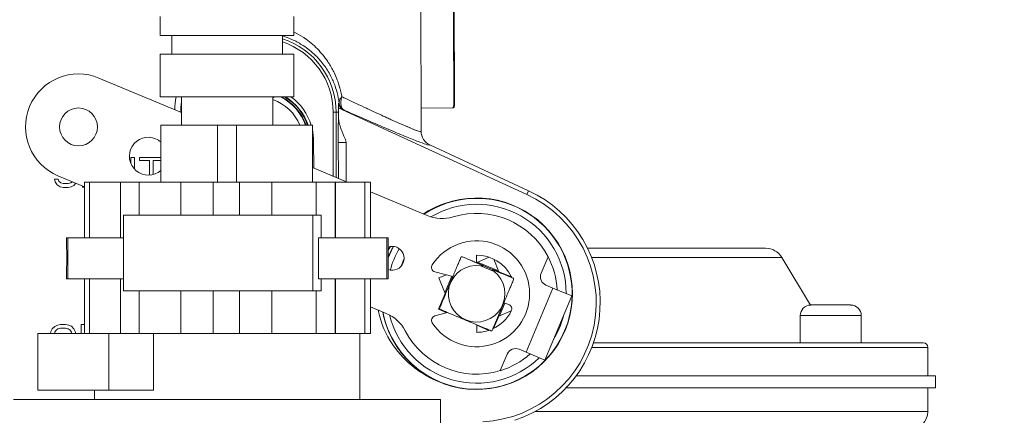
# Model space of a CAD drawing. Extents: x 1 to 669, y 0 to 417.
# Tile 210 of 256: x 322.71 to 328.88, y 277.09 to 279.57. Entities that reach past the tile are written whole.
import ezdxf

# ---------------------------------------------------------------- set-up
doc = ezdxf.new("R2010")
doc.units = 0
doc.header["$LTSCALE"] = 12
doc.header["$MEASUREMENT"] = 0
doc.layers.get('0').update_dxf_attribs({"linetype": 'CONTINUOUS'})
doc.layers.add('D', color=2, linetype='CONTINUOUS')
doc.layers.add('X', color=1, linetype='CONTINUOUS')
doc.styles.get("Standard").update_dxf_attribs({"font": 'SIMPLEX.SHX', "width": 0.875})
doc.dimstyles.new('STANDARD$0', dxfattribs={"dimscale": 32, "dimtxt": 0.09375, "dimasz": 0.0625, "dimexe": 0.03125, "dimexo": 0.03125, "dimgap": 0.03125, "dimtad": 1, "dimtih": 1, "dimtoh": 1, "dimdec": 4, "dimzin": 12, "dimdsep": 46, "dimlunit": 5, "dimtxsty": 'Standard', "dimcen": -0.03125, "dimclrd": 256, "dimclre": 256, "dimclrt": 256, "dimadec": 0, "dimazin": 0, "dimtfac": 0.875, "dimtdec": 4, "dimtofl": 0, "dimtmove": 0, "dimatfit": 3, "dimfxl": 1, "dimtolj": 1, "dimtzin": 12, "dimlwd": 13, "dimlwe": 13, "dimarcsym": 0})

# ---------------------------------------------------------------- blocks, each defined once
blk = doc.blocks.new('*D62')
at = {"layer": 'D', "lineweight": 13, "transparency": 16777216}
for p, q in [((327.3209, 286.096), (429.405, 286.096)), ((428.405, 284.096), (428.405, 230.3389)), ((428.405, 166.5883), (428.405, 222.2139)), ((374.3314, 164.5883), (429.405, 164.5883))]:
    blk.add_line(p, q, dxfattribs=at)
at = {"layer": 'D', "transparency": 16777216}
for points in [[(428.0717, 284.096), (428.7384, 284.096), (428.405, 286.096)], [(428.0717, 166.5883), (428.7384, 166.5883), (428.405, 164.5883)]]:
    blk.add_solid(points, dxfattribs=at)
at = {"layer": 'D', "transparency": 16777216, "insert": (428.405, 226.2764), "char_height": 3, "attachment_point": 5}
blk.add_mtext('\\A1;121{\\H0.875x;\\S1/2;}{}{\\C2;%%p1}', dxfattribs=at)
blk = doc.blocks.new('GASTRAIN RIGHT')
at = {"layer": 'X', "lineweight": 0}
for p, q in [((304.0153, 295.8799), (304.0133, 296.8107)), ((304.0198, 295.8799), (304.0178, 296.8107)), ((304.0198, 295.8794), (304.0178, 296.8107)), ((303.8091, 296.7884), (303.8113, 295.7145)), ((302.1772, 296.3167), (302.1772, 296.4354)), ((303.0144, 296.3167), (303.0144, 296.4354)), ((304.0153, 295.9143), (304.0149, 296.3954)), ((304.0149, 296.3954), (304.018, 296.3954)), ((304.018, 296.3954), (304.0196, 295.9143)), ((302.1772, 296.3167), (303.0144, 296.3167)), ((302.2498, 296.1981), (302.2498, 296.3167)), ((302.9417, 296.1981), (302.9417, 296.3167)), ((302.1772, 296.1981), (303.0144, 296.1981)), ((302.1772, 295.9311), (302.1772, 296.1981)), ((303.0144, 295.9311), (303.0144, 296.1981)), ((302.3091, 295.8326), (301.7929, 296.0491)), ((302.1772, 295.9311), (303.0144, 295.9311)), ((302.3091, 295.7532), (302.3091, 295.9311)), ((302.8824, 295.7532), (302.8824, 295.9311)), ((303.2971, 295.8933), (303.2943, 295.8915)), ((304.0196, 295.9143), (304.0153, 295.9143)), ((303.2612, 295.4333), (303.2603, 295.8343)), ((303.2603, 295.8343), (303.279, 295.8343)), ((303.279, 295.8343), (303.2931, 295.8344)), ((303.2798, 295.4254), (303.279, 295.8343)), ((303.2923, 295.8628), (304.4739, 295.319)), ((303.2931, 295.8344), (303.2932, 295.809)), ((303.3283, 295.8485), (303.3259, 295.8473)), ((303.811, 295.861), (304.0095, 295.8615)), ((304.0095, 295.8615), (304.0142, 295.8615)), ((302.5364, 295.7532), (302.1805, 295.7532)), ((302.1805, 295.3972), (302.1805, 295.7532)), ((302.6551, 295.7532), (302.5364, 295.7532)), ((302.5364, 295.3972), (302.5364, 295.7532)), ((303.1297, 295.7532), (302.6551, 295.7532)), ((302.6551, 295.3972), (302.6551, 295.7532)), ((303.1297, 295.3972), (303.1297, 295.7532)), ((303.7145, 295.7482), (303.7145, 295.7482)), ((303.1297, 295.6528), (303.1378, 295.6528)), ((303.1378, 295.6528), (303.1381, 295.4849)), ((303.1378, 295.6528), (303.1378, 295.6528)), ((303.2926, 295.4201), (303.2921, 295.6453)), ((303.3412, 295.6459), (303.3417, 295.3995)), ((303.8655, 295.6299), (304.4849, 295.3427)), ((301.993, 295.5125), (301.9929, 295.5514)), ((301.9929, 295.5514), (302.0163, 295.5514)), ((302.0163, 295.5514), (302.0164, 295.4771)), ((302.0474, 295.5515), (302.1805, 295.5518)), ((302.0475, 295.5316), (302.0474, 295.5515)), ((302.1097, 295.5317), (302.0475, 295.5316)), ((302.1099, 295.4408), (302.1097, 295.5317)), ((302.1805, 295.5319), (302.1331, 295.5318)), ((302.1331, 295.5318), (302.1333, 295.4447)), ((303.3472, 295.3972), (303.1297, 295.4884)), ((301.5144, 295.4152), (301.5183, 295.3993)), ((301.5144, 295.4152), (301.5378, 295.4152)), ((301.5183, 295.3993), (301.53, 295.3794)), ((301.5359, 295.4364), (301.7013, 295.367)), ((301.5417, 295.4033), (301.5378, 295.4152)), ((301.5534, 295.3914), (301.5417, 295.4033)), ((301.569, 295.3875), (301.5534, 295.3914)), ((301.569, 295.3875), (301.6001, 295.3875)), ((301.6157, 295.3916), (301.6001, 295.3875)), ((301.626, 295.3986), (301.6157, 295.3916)), ((301.6352, 295.3757), (301.6484, 295.3892)), ((301.7013, 295.3972), (301.7342, 295.3972)), ((301.7013, 295.0479), (301.7013, 295.3972)), ((301.7342, 295.0479), (301.7342, 295.3972)), ((301.9268, 295.3972), (301.7342, 295.3972)), ((301.9268, 295.3972), (302.0447, 295.3972)), ((301.9268, 295.0479), (301.9268, 295.3972)), ((302.0447, 295.1896), (302.0447, 295.3972)), ((302.3067, 295.3972), (302.0447, 295.3972)), ((302.5077, 295.3972), (302.3067, 295.3972)), ((302.3067, 295.1896), (302.3067, 295.3972)), ((302.5077, 295.3972), (302.6727, 295.3972)), ((302.5077, 295.1896), (302.5077, 295.3972)), ((302.8763, 295.3972), (302.6727, 295.3972)), ((302.6727, 295.1896), (302.6727, 295.3972)), ((303.1534, 295.3972), (302.8763, 295.3972)), ((302.8763, 295.1896), (302.8763, 295.3972)), ((303.1534, 295.3972), (303.2729, 295.3972)), ((303.1534, 295.1896), (303.1534, 295.3972)), ((303.2729, 295.0479), (303.2729, 295.3972)), ((303.2746, 295.3972), (303.2729, 295.3972)), ((303.2746, 295.0479), (303.2746, 295.3972)), ((303.4592, 295.3972), (303.2746, 295.3972)), ((303.4592, 295.0479), (303.4592, 295.3972)), ((303.4592, 295.3972), (303.4943, 295.3972)), ((303.4943, 295.0479), (303.4943, 295.3972)), ((301.53, 295.3794), (301.5495, 295.3676)), ((301.5495, 295.3676), (301.569, 295.3636)), ((301.6001, 295.3637), (301.569, 295.3636)), ((301.6001, 295.3637), (301.6196, 295.3677)), ((301.6196, 295.3677), (301.6352, 295.3757)), ((301.6897, 295.3639), (301.6897, 295.3719)), ((301.7013, 295.3639), (301.6897, 295.3639)), ((303.85, 295.1863), (303.4943, 295.3355)), ((304.4739, 295.319), (304.4849, 295.3427)), ((304.4739, 295.319), (304.4739, 295.319)), ((301.9463, 295.1896), (303.1329, 295.1896)), ((301.9463, 295.1896), (301.9463, 294.7149)), ((303.1847, 295.1896), (303.1329, 295.1896)), ((303.1329, 295.1896), (303.1329, 294.7149)), ((303.1847, 295.1896), (303.1847, 295.0479)), ((301.5971, 295.0479), (301.5898, 295.0479)), ((301.5898, 295.0479), (301.5898, 294.9863)), ((301.5971, 295.0479), (301.5971, 294.7906)), ((301.5971, 295.0479), (301.9463, 295.0479)), ((303.1673, 295.0479), (303.5954, 295.0479)), ((303.1673, 294.7906), (303.1673, 295.0479)), ((303.6045, 295.0479), (303.5954, 295.0479)), ((303.5954, 295.0479), (303.5954, 294.7906)), ((303.6045, 295.0479), (303.6045, 294.7906)), ((304.575, 294.9819), (304.5745, 294.9819)), ((305.9695, 294.9819), (304.854, 294.9819)), ((304.1587, 294.8907), (304.1586, 294.9384)), ((304.1587, 294.8937), (304.16, 294.8931)), ((304.1587, 294.8909), (304.3778, 294.799)), ((304.2382, 294.9251), (304.16, 294.8931)), ((304.1643, 294.8949), (304.2971, 294.8392)), ((304.2989, 294.8349), (304.2669, 294.9131)), ((304.5632, 294.8254), (304.6065, 294.9286)), ((304.6066, 294.9288), (304.6065, 294.9286)), ((306.0712, 294.9243), (304.8795, 294.9243)), ((306.0712, 294.9243), (306.2503, 294.6259)), ((301.5898, 294.8589), (301.5898, 294.7906)), ((304.0103, 294.8044), (303.8971, 294.8344)), ((304.268, 294.8366), (304.1829, 294.8723)), ((304.1849, 294.8797), (304.2718, 294.8432)), ((304.2989, 294.8349), (304.3767, 294.8022)), ((301.5971, 294.7906), (301.5898, 294.7906)), ((301.5971, 294.7906), (301.9463, 294.7906)), ((301.7013, 294.448), (301.7013, 294.7906)), ((301.7342, 294.448), (301.7342, 294.7906)), ((301.9268, 294.448), (301.9268, 294.7906)), ((303.1673, 294.7906), (303.5954, 294.7906)), ((303.1847, 294.7906), (303.1847, 294.7149)), ((303.2729, 294.448), (303.2729, 294.7906)), ((303.2746, 294.448), (303.2746, 294.7906)), ((303.4592, 294.448), (303.4592, 294.7906)), ((303.4943, 294.448), (303.4943, 294.7906)), ((303.6045, 294.7906), (303.5954, 294.7906)), ((303.9695, 294.8152), (303.9221, 294.7958)), ((303.9221, 294.7958), (303.9624, 294.6972)), ((303.9245, 294.6004), (304.0101, 294.8044)), ((303.9606, 294.7016), (304.0044, 294.8059)), ((303.1329, 294.7149), (301.9463, 294.7149)), ((302.0447, 294.448), (302.0447, 294.7149)), ((302.3067, 294.448), (302.3067, 294.7149)), ((302.5077, 294.448), (302.5077, 294.7149)), ((302.6727, 294.448), (302.6727, 294.7149)), ((302.8763, 294.448), (302.8763, 294.7149)), ((303.1329, 294.7149), (303.1847, 294.7149)), ((303.1534, 294.448), (303.1534, 294.7149)), ((304.6375, 294.7325), (304.4686, 294.3298)), ((304.6375, 294.7325), (304.5937, 294.7508)), ((304.6375, 294.7325), (304.7556, 294.6829)), ((303.9212, 294.5991), (303.9624, 294.6972)), ((304.3603, 294.6286), (304.3295, 294.6398)), ((304.7556, 294.6829), (304.5867, 294.2803)), ((303.4943, 294.6149), (303.593, 294.5736)), ((303.8977, 294.5572), (303.977, 294.5786)), ((303.9245, 294.6004), (303.9212, 294.5991)), ((303.9727, 294.5775), (303.9212, 294.5991)), ((303.9767, 294.5786), (303.9245, 294.6004)), ((304.3297, 294.6397), (304.2614, 294.477)), ((304.2976, 294.5566), (304.3759, 294.5886)), ((304.3352, 294.6377), (304.302, 294.5584)), ((306.2528, 294.626), (306.5025, 294.626)), ((304.2976, 294.5566), (304.2649, 294.4787)), ((306.5689, 294.5595), (306.1864, 294.5595)), ((306.1864, 294.3886), (306.1864, 294.5595)), ((306.5689, 294.3886), (306.5689, 294.5595)), ((301.4919, 294.4602), (301.4895, 294.448)), ((301.4999, 294.4761), (301.4919, 294.4602)), ((301.5159, 294.4921), (301.4999, 294.4761)), ((301.5139, 294.448), (301.516, 294.4563)), ((301.532, 294.5), (301.5159, 294.4921)), ((301.516, 294.4563), (301.524, 294.4682)), ((301.524, 294.4682), (301.536, 294.4762)), ((301.552, 294.5041), (301.532, 294.5)), ((301.536, 294.4762), (301.552, 294.4802)), ((301.552, 294.5041), (301.5841, 294.5041)), ((301.552, 294.4802), (301.5841, 294.4803)), ((301.6041, 294.5002), (301.5841, 294.5041)), ((301.5841, 294.4803), (301.6002, 294.4763)), ((301.6002, 294.4763), (301.6122, 294.4684)), ((301.6202, 294.4923), (301.6041, 294.5002)), ((301.6122, 294.4684), (301.6203, 294.4565)), ((301.6363, 294.4764), (301.6202, 294.4923)), ((301.6203, 294.4565), (301.6224, 294.448)), ((301.6443, 294.4605), (301.6363, 294.4764)), ((301.6469, 294.448), (301.6443, 294.4605)), ((301.6803, 294.5043), (301.7013, 294.5044)), ((301.6804, 294.448), (301.6803, 294.5043)), ((304.1596, 294.4543), (304.1595, 294.5021)), ((304.2398, 294.4682), (304.1595, 294.5019)), ((304.2362, 294.4669), (304.1595, 294.4991)), ((301.4092, 294.448), (301.4092, 294.092)), ((301.8544, 294.448), (301.4092, 294.448)), ((301.8544, 294.448), (301.8544, 294.092)), ((301.8544, 294.448), (302.1355, 294.448)), ((302.1355, 294.448), (302.1355, 294.092)), ((302.1355, 294.448), (302.4667, 294.448)), ((302.5077, 294.448), (302.4667, 294.448)), ((302.5077, 294.448), (302.6727, 294.448)), ((302.7143, 294.448), (302.6727, 294.448)), ((302.7143, 294.448), (303.0884, 294.448)), ((303.1534, 294.448), (303.0884, 294.448)), ((303.1534, 294.448), (303.2729, 294.448)), ((303.2733, 294.448), (303.2729, 294.448)), ((303.2733, 294.448), (303.4121, 294.448)), ((303.4592, 294.448), (303.4121, 294.448)), ((303.4263, 294.0327), (303.4263, 294.448)), ((303.4592, 294.448), (303.4943, 294.448)), ((303.7172, 294.4529), (303.7172, 294.4539)), ((303.7593, 294.3886), (303.7599, 294.3886)), ((303.7836, 294.3602), (303.7829, 294.3602)), ((304.4248, 294.3482), (304.4686, 294.3298)), ((306.9859, 294.3602), (304.881, 294.3602)), ((304.8914, 294.3886), (306.9574, 294.3886)), ((306.9859, 294.3602), (306.9859, 294.181)), ((304.307, 294.2145), (304.3502, 294.3177)), ((304.5867, 294.2803), (304.4686, 294.3298)), ((304.307, 294.2145), (304.3069, 294.2143)), ((307.0341, 294.181), (304.7825, 294.181)), ((307.0341, 294.181), (307.0341, 294.107)), ((301.8544, 294.092), (301.4092, 294.092)), ((301.7652, 294.0327), (301.7652, 294.092)), ((301.8544, 294.092), (302.1355, 294.092)), ((307.0341, 294.107), (304.7204, 294.107)), ((306.9859, 294.107), (306.9859, 293.9587)), ((301.2578, 294.0327), (303.9337, 294.0327)), ((303.9337, 294.0327), (303.9337, 292.7309)), ((304.5263, 293.9587), (306.9859, 293.9587))]:
    blk.add_line(p, q, dxfattribs=at)
blk.add_circle((301.6644, 295.7428), 0.1187, dxfattribs=at)
for centre, radius, start, end in [((302.7927, 295.8333), 0.4863, 0.11986, 72.15832), ((302.7927, 295.8333), 0.4676, 0.11986, 71.42012), ((301.6644, 295.7428), 0.3322, 67.24456, 247.24456), ((302.7927, 295.8333), 0.5254, 169.27037, 178.17831), ((302.7927, 295.8333), 0.488, 172.29796, 179.86595), ((302.7927, 295.8333), 0.4863, 173.95899, 179.94953), ((302.7922, 296.0575), 0.159, 304.5735, 307.31642), ((302.7931, 295.6521), 0.2765, 21.43857, 71.14928), ((302.7931, 295.6521), 0.3113, 18.94971, 63.70688), ((302.7931, 295.6521), 0.3233, 18.22111, 59.68494), ((302.7931, 295.6521), 0.3259, 18.07026, 58.90981), ((302.7931, 295.6521), 0.3447, 17.04959, 54.04387), ((302.7927, 295.8333), 0.5004, 0.11986, 3.3757), ((302.7931, 295.6521), 0.3447, 0.11986, 12.4579), ((302.1021, 295.5592), 0.1187, 67.24456, 311.36165), ((302.1021, 295.5592), 0.1187, 48.63835, 67.24456), ((304.1611, 294.6403), 0.7474, 272.90006, 65.25179), ((304.1592, 294.6403), 0.7742, 288.0662, 65.12087), ((304.1591, 294.6964), 0.5986, 358.33441, 123.53178), ((304.1591, 294.6964), 0.5612, 0.13797, 120.80381), ((304.1591, 294.6964), 0.6005, 250.70499, 109.44714), ((304.1591, 294.6964), 0.504, 27.43027, 107.04794), ((303.9418, 295.4051), 0.2373, 247.24456, 287.04794), ((304.1591, 294.6964), 0.3322, 213.27275, 146.96698), ((303.6295, 294.9185), 0.075, 67.24456, 109.52057), ((304.1591, 294.6964), 0.5986, 150.30746, 157.90995), ((303.6295, 294.9185), 0.075, 250.47943, 67.24456), ((304.1591, 294.6964), 0.5612, 149.78691, 164.70222), ((305.9695, 294.8633), 0.1187, 30.96376, 90), ((304.1591, 294.6964), 0.504, 154.44834, 160.04079), ((304.1591, 294.6964), 0.2421, 26.50766, 90.11986), ((304.1591, 294.6964), 0.5045, 2.88619, 27.44646), ((303.9045, 294.8619), 0.0285, 146.96698, 255.11986), ((304.1591, 294.6964), 0.1775, 82.30724, 52.18188), ((304.6157, 294.8034), 0.057, 157.24456, 247.24456), ((304.3502, 294.7917), 0.0285, 14.34633, 26.50766), ((304.1591, 294.6964), 0.5986, 190.95735, 358.33441), ((304.1591, 294.6964), 0.2421, 294.9368, 333.73206), ((304.3506, 294.6018), 0.0285, 333.73206, 70.11986), ((306.2528, 294.5595), 0.0664, 90, 180), ((306.5025, 294.5595), 0.0664, 0, 90), ((303.5012, 294.3547), 0.2373, 27.44119, 67.24456), ((304.1591, 294.6964), 0.5612, 193.68532, 314.35116), ((303.9052, 294.5297), 0.0285, 105.11986, 213.27275), ((304.1591, 294.6964), 0.5612, 328.91796, 345.57117), ((304.1591, 294.6964), 0.504, 207.44119, 287.05886), ((304.1591, 294.6964), 0.2421, 270.11986, 289.55233), ((304.4028, 294.2957), 0.057, 67.24456, 157.24456), ((306.9574, 294.3602), 0.0285, 0, 90), ((304.1591, 294.6964), 0.5045, 287.04267, 311.60294), ((306.8672, 293.9587), 0.1187, 270, 360)]:
    blk.add_arc(centre, radius, start, end, dxfattribs=at)
for centre, major_axis, ratio, start_param, end_param in [((302.793, 295.6521), (-0.3139, -0.0007), 1, -2.815852, -2.048624), ((303.3499, 295.8979), (0.0329, -0.0454), 0.99955, -2.081906, -1.070676), ((303.937, 294.1104), (-0.0085, -0.0248), 0.198718, -3.119037, -3.068305)]:
    blk.add_ellipse(centre, major_axis=major_axis, ratio=ratio, start_param=start_param, end_param=end_param, dxfattribs=at)
at = {"layer": 'X', "lineweight": 0, "extrusion": (0, 0, -1)}
for centre, major_axis, start_param, end_param in [((304.0149, 295.9801), (0.0002, -0.1187), -0.982794, -0.564725), ((304.0197, 295.9801), (-0.0002, 0.1187), -2.576867, -2.158799)]:
    blk.add_ellipse(centre, major_axis=major_axis, ratio=0.002092, start_param=start_param, end_param=end_param, dxfattribs=at)
at = {"layer": 'X', "lineweight": 0, "extrusion": (-2.22858e-16, 1.36679e-21, -1)}
blk.add_ellipse((303.9048, 295.7148), major_axis=(-0.0081, -0.0931), ratio=0.999566, start_param=0.347689, end_param=1.481178, dxfattribs=at)
at = {"layer": 'X', "lineweight": 0}
for points, knots in [([(302.9417, 296.3135), (302.952, 296.3103), (302.9622, 296.3069), (302.9722, 296.3032), (302.9849, 296.2985), (302.9974, 296.2933), (303.0096, 296.2876), (303.0311, 296.2776), (303.0517, 296.2662), (303.0713, 296.2535), (303.0996, 296.2351), (303.1259, 296.2141), (303.15, 296.1905), (303.1688, 296.1721), (303.1864, 296.1521), (303.2024, 296.1305), (303.2041, 296.1281), (303.2059, 296.1257), (303.2076, 296.1232), (303.2229, 296.1019), (303.2366, 296.0791), (303.2485, 296.0551), (303.2591, 296.0339), (303.2682, 296.0117), (303.2758, 295.9888), (303.2825, 295.9683), (303.2879, 295.9473), (303.292, 295.9259), (303.294, 295.9151), (303.2957, 295.9043), (303.2971, 295.8933)], [0.4290363, 0.4290363, 0.4290363, 0.4290363, 0.4604015, 0.4604015, 0.4604015, 0.5003135, 0.5003135, 0.5003135, 0.5706864, 0.5706864, 0.5706864, 0.6725155, 0.6725155, 0.6725155, 0.7522289, 0.7522289, 0.7522289, 0.7610647, 0.7610647, 0.7610647, 0.838698, 0.838698, 0.838698, 0.9075638, 0.9075638, 0.9075638, 0.9689467, 0.9689467, 0.9689467, 1, 1, 1, 1]), ([(303.0144, 296.338), (303.034, 296.3284), (303.0535, 296.3174), (303.0724, 296.305), (303.0748, 296.3034), (303.0772, 296.3018), (303.0796, 296.3001), (303.1087, 296.2804), (303.1365, 296.2572), (303.1618, 296.2315), (303.1623, 296.231), (303.1627, 296.2306), (303.1632, 296.2301), (303.1857, 296.207), (303.2063, 296.1818), (303.2244, 296.1553), (303.2278, 296.1502), (303.2311, 296.1452), (303.2344, 296.14), (303.2468, 296.1205), (303.2579, 296.1002), (303.2677, 296.0796), (303.2742, 296.0658), (303.2802, 296.0518), (303.2856, 296.0377), (303.2896, 296.0271), (303.2933, 296.0165), (303.2967, 296.0059), (303.3039, 295.9828), (303.3096, 295.9596), (303.3138, 295.9361), (303.3141, 295.9347), (303.3143, 295.9334), (303.3146, 295.932)], [0.5403001, 0.5403001, 0.5403001, 0.5403001, 0.6, 0.6, 0.6, 0.6076367, 0.6076367, 0.6076367, 0.7, 0.7, 0.7, 0.7017371, 0.7017371, 0.7017371, 0.7843699, 0.7843699, 0.7843699, 0.8, 0.8, 0.8, 0.8597732, 0.8597732, 0.8597732, 0.9, 0.9, 0.9, 0.9303671, 0.9303671, 0.9303671, 0.9961678, 0.9961678, 0.9961678, 1, 1, 1, 1]), ([(303.2943, 295.8915), (303.294, 295.8913), (303.2936, 295.8889), (303.2937, 295.8788), (303.2939, 295.8683), (303.2939, 295.862)], [0.0000045, 0.0000045, 0.0000045, 0.0000045, 0.3333333, 0.6666667, 1, 1, 1, 1]), ([(303.2971, 295.8933), (303.2967, 295.8976), (303.2972, 295.9019), (303.2985, 295.9064), (303.2991, 295.9082), (303.2997, 295.91), (303.3005, 295.9118)], [0, 0, 0, 0, 0.33333, 0.33333, 0.33333, 0.4661219, 0.4661219, 0.4661219, 0.4661219]), ([(303.2971, 295.8933), (303.2974, 295.8901), (303.298, 295.887), (303.2996, 295.8812), (303.3005, 295.8786), (303.3016, 295.8761)], [0, 0, 0, 0, 0.1566, 0.1566, 0.2954089, 0.2954089, 0.2954089, 0.2954089]), ([(303.3005, 295.9118), (303.3017, 295.9145), (303.3031, 295.9172), (303.3075, 295.9242), (303.3108, 295.9283), (303.3146, 295.932)], [0.4661219, 0.4661219, 0.4661219, 0.4661219, 0.6666637, 0.6666637, 1, 1, 1, 1]), ([(303.3016, 295.8761), (303.3017, 295.8759), (303.3018, 295.8757), (303.3021, 295.875), (303.3023, 295.8745), (303.3034, 295.8724), (303.3042, 295.8708), (303.3064, 295.8672), (303.3078, 295.8653), (303.3103, 295.8623), (303.3113, 295.8611), (303.3128, 295.8596), (303.3133, 295.8591), (303.3154, 295.857), (303.317, 295.8556), (303.3204, 295.8531), (303.3221, 295.852), (303.3253, 295.85), (303.3268, 295.8492), (303.3283, 295.8485)], [0.2954089, 0.2954089, 0.2954089, 0.2954089, 0.3059997, 0.3059997, 0.3333333, 0.3333333, 0.4251962, 0.4251962, 0.5494528, 0.5494528, 0.62854, 0.62854, 0.6666667, 0.6666667, 0.7851004, 0.7851004, 0.8997745, 0.8997745, 1, 1, 1, 1]), ([(303.3283, 295.8485), (303.3236, 295.8509), (303.3195, 295.8549), (303.313, 295.8655), (303.3107, 295.8721), (303.308, 295.887), (303.3078, 295.8953), (303.3095, 295.9132), (303.3115, 295.9228), (303.3146, 295.932)], [0, 0, 0, 0, 0.25, 0.25, 0.5, 0.5, 0.75, 0.75, 1, 1, 1, 1]), ([(303.8113, 295.7145), (303.8113, 295.7091), (303.7715, 295.7237), (303.6971, 295.7556), (303.6902, 295.7586), (303.6831, 295.7617), (303.6757, 295.7649), (303.6654, 295.7694), (303.6547, 295.7741), (303.6435, 295.7792), (303.6371, 295.7821), (303.6305, 295.7851), (303.6239, 295.7881), (303.6153, 295.7921), (303.6064, 295.7961), (303.5973, 295.8004), (303.5671, 295.8142), (303.5338, 295.8295), (303.4981, 295.8461), (303.4929, 295.8484), (303.4877, 295.8509), (303.4824, 295.8533), (303.4777, 295.8555), (303.4729, 295.8577), (303.4681, 295.8599), (303.4274, 295.8788), (303.384, 295.899), (303.3392, 295.9203), (303.331, 295.9242), (303.3228, 295.9281), (303.3146, 295.932)], [0.0000016, 0.0000016, 0.0000016, 0.0000016, 0.4563737, 0.4563737, 0.4563737, 0.4985691, 0.4985691, 0.4985691, 0.5568281, 0.5568281, 0.5568281, 0.5905036, 0.5905036, 0.5905036, 0.6336628, 0.6336628, 0.6336628, 0.7759511, 0.7759511, 0.7759511, 0.7966033, 0.7966033, 0.7966033, 0.8150518, 0.8150518, 0.8150518, 0.9715417, 0.9715417, 0.9715417, 1, 1, 1, 1]), ([(304.0153, 295.8799), (304.0153, 295.8763), (304.0151, 295.8731), (304.014, 295.8644), (304.0122, 295.8615), (304.0095, 295.8615)], [0.2919553, 0.2919553, 0.2919553, 0.2919553, 0.3414511, 0.3414511, 0.455577, 0.455577, 0.455577, 0.455577]), ([(304.0142, 295.8615), (304.0169, 295.8615), (304.0186, 295.8644), (304.0197, 295.873), (304.0198, 295.8762), (304.0198, 295.8799)], [-0.4555756, -0.4555756, -0.4555756, -0.4555756, -0.3418649, -0.3418649, -0.2919881, -0.2919881, -0.2919881, -0.2919881]), ([(303.2921, 295.6453), (303.2923, 295.6453), (303.2937, 295.6453), (303.2961, 295.6453), (303.2986, 295.6453), (303.3022, 295.6453), (303.3067, 295.6453), (303.3112, 295.6453), (303.3165, 295.6453), (303.3224, 295.6454), (303.3283, 295.6455), (303.3347, 295.6457), (303.3412, 295.6459)], [0, 0, 0, 0, 0.25, 0.25, 0.25, 0.5, 0.5, 0.5, 0.75, 0.75, 0.75, 1, 1, 1, 1]), ([(303.8267, 295.1961), (303.827, 295.1963), (303.8273, 295.1965), (303.8276, 295.1967), (303.8689, 295.2242), (303.9133, 295.2463), (303.9592, 295.2626)], [0.7968415, 0.7968415, 0.7968415, 0.7968415, 0.7983707, 0.7983707, 0.7983707, 1, 1, 1, 1]), ([(301.5898, 294.9863), (301.5898, 294.9857), (301.5899, 294.9842), (301.5901, 294.9785), (301.5904, 294.9736), (301.5908, 294.9622), (301.5911, 294.955), (301.5914, 294.9392), (301.5915, 294.9306), (301.5915, 294.9145), (301.5914, 294.906), (301.5911, 294.8902), (301.5908, 294.883), (301.5904, 294.8716), (301.5901, 294.8667), (301.5899, 294.861), (301.5898, 294.8595), (301.5898, 294.8589)], [0.2618776, 0.2618776, 0.2618776, 0.2618776, 0.3066057, 0.3066057, 0.3679268, 0.3679268, 0.429248, 0.429248, 0.4905691, 0.4905691, 0.5518903, 0.5518903, 0.6132114, 0.6132114, 0.6745326, 0.6745326, 0.7192606, 0.7192606, 0.7192606, 0.7192606]), ([(304.0604, 294.9238), (304.0607, 294.9246), (304.0612, 294.9254), (304.0622, 294.9264), (304.0626, 294.9268), (304.0635, 294.9274), (304.064, 294.9276), (304.0649, 294.928), (304.0654, 294.9282), (304.0665, 294.9283), (304.067, 294.9284), (304.0685, 294.9283), (304.0694, 294.9281), (304.0702, 294.9278)], [0.01983742, 0.01983742, 0.01983742, 0.01983742, 0.02748853, 0.02748853, 0.03149178, 0.03149178, 0.03549504, 0.03549504, 0.0394983, 0.0394983, 0.04350155, 0.04350155, 0.05115267, 0.05115267, 0.05115267, 0.05115267]), ([(304.1849, 294.8797), (304.1886, 294.8781), (304.193, 294.8762), (304.1964, 294.8737), (304.1968, 294.8733), (304.1972, 294.8728), (304.1974, 294.8727), (304.1975, 294.8724), (304.1976, 294.8723), (304.1976, 294.8722), (304.1976, 294.8721), (304.1976, 294.8719), (304.1975, 294.8718), (304.1974, 294.8717), (304.1973, 294.8716), (304.197, 294.8714), (304.1967, 294.8714), (304.1947, 294.871), (304.1923, 294.8712), (304.188, 294.8716), (304.1855, 294.8719), (304.1829, 294.8723)], [-0.19889884, -0.19889884, -0.19889884, -0.19889884, -0.16770436, -0.16770436, -0.16371559, -0.16371559, -0.16172121, -0.16172121, -0.16072401, -0.16072401, -0.15972682, -0.15972682, -0.15868413, -0.15868413, -0.15764144, -0.15764144, -0.15555606, -0.15555606, -0.1406867, -0.1406867, -0.12213724, -0.12213724, -0.12213724, -0.12213724]), ([(304.268, 294.8366), (304.2659, 294.8382), (304.2639, 294.8398), (304.2606, 294.8426), (304.2588, 294.8441), (304.2576, 294.8458), (304.2575, 294.8461), (304.2574, 294.8464), (304.2573, 294.8465), (304.2574, 294.8467), (304.2574, 294.8468), (304.2575, 294.847), (304.2576, 294.847), (304.2577, 294.8471), (304.2578, 294.8471), (304.2581, 294.8472), (304.2583, 294.8472), (304.259, 294.8473), (304.2595, 294.8472), (304.2637, 294.8465), (304.2681, 294.8448), (304.2718, 294.8432)], [-0.20092128, -0.20092128, -0.20092128, -0.20092128, -0.18237182, -0.18237182, -0.16750246, -0.16750246, -0.16541708, -0.16541708, -0.16437439, -0.16437439, -0.1633317, -0.1633317, -0.16233451, -0.16233451, -0.16133731, -0.16133731, -0.15934293, -0.15934293, -0.15535415, -0.15535415, -0.12415968, -0.12415968, -0.12415968, -0.12415968]), ([(304.3865, 294.7951), (304.3873, 294.7948), (304.3881, 294.7943), (304.3892, 294.7932), (304.3895, 294.7929), (304.3901, 294.792), (304.3904, 294.7915), (304.3908, 294.7905), (304.3909, 294.79), (304.3911, 294.789), (304.3911, 294.7885), (304.3911, 294.787), (304.3909, 294.7861), (304.3905, 294.7853)], [0.01983742, 0.01983742, 0.01983742, 0.01983742, 0.02748853, 0.02748853, 0.03149178, 0.03149178, 0.03549504, 0.03549504, 0.0394983, 0.0394983, 0.04350155, 0.04350155, 0.05115267, 0.05115267, 0.05115267, 0.05115267]), ([(303.9451, 294.1353), (303.89, 294.156), (303.8376, 294.1838), (303.737, 294.2557), (303.6902, 294.3009), (303.6043, 294.4143), (303.5694, 294.4846), (303.5469, 294.5714), (303.5443, 294.5831), (303.542, 294.5949)], [0.000003, 0.000003, 0.000003, 0.000003, 0.448465, 0.448465, 0.941096, 0.941096, 1.533404, 1.533404, 1.625485, 1.625485, 1.625485, 1.625485]), ([(303.9453, 294.1352), (303.8639, 294.1665), (303.7879, 294.2165), (303.7261, 294.2811), (303.7042, 294.304), (303.6841, 294.3287), (303.6661, 294.3548), (303.6292, 294.4082), (303.6009, 294.4679), (303.583, 294.5302), (303.578, 294.5477), (303.5738, 294.5653), (303.5704, 294.583)], [0, 0, 0, 0, 0.3693274, 0.3693274, 0.3693274, 0.500291, 0.500291, 0.500291, 0.7683782, 0.7683782, 0.7683782, 0.8432987, 0.8432987, 0.8432987, 0.8432987]), ([(303.9317, 294.5976), (303.9309, 294.598), (303.9301, 294.5985), (303.929, 294.5995), (303.9287, 294.5999), (303.9281, 294.6008), (303.9279, 294.6012), (303.9275, 294.6022), (303.9273, 294.6027), (303.9271, 294.6037), (303.9271, 294.6043), (303.9271, 294.6057), (303.9274, 294.6067), (303.9277, 294.6074)], [0.01983742, 0.01983742, 0.01983742, 0.01983742, 0.02748853, 0.02748853, 0.03149178, 0.03149178, 0.03549504, 0.03549504, 0.0394983, 0.0394983, 0.04350155, 0.04350155, 0.05115267, 0.05115267, 0.05115267, 0.05115267]), ([(304.2578, 294.4689), (304.2575, 294.4682), (304.257, 294.4674), (304.256, 294.4663), (304.2556, 294.466), (304.2547, 294.4654), (304.2543, 294.4651), (304.2533, 294.4647), (304.2528, 294.4646), (304.2517, 294.4644), (304.2512, 294.4644), (304.2497, 294.4644), (304.2488, 294.4646), (304.2481, 294.4649)], [0.01983742, 0.01983742, 0.01983742, 0.01983742, 0.02748853, 0.02748853, 0.03149178, 0.03149178, 0.03549504, 0.03549504, 0.0394983, 0.0394983, 0.04350155, 0.04350155, 0.05115267, 0.05115267, 0.05115267, 0.05115267]), ([(303.9597, 294.1299), (303.9574, 294.1307), (303.9551, 294.1316), (303.9503, 294.1333), (303.9477, 294.1343), (303.9451, 294.1353)], [0.00259793, 0.00259793, 0.00259793, 0.00259793, 0.02112198, 0.02112198, 0.04222886, 0.04222886, 0.04222886, 0.04222886])]:
    blk.add_open_spline(points, degree=3, knots=knots, dxfattribs=at)
for points in [[(302.8824, 295.9251), (302.8852, 295.927), (302.8879, 295.929), (302.8905, 295.9311)], [(303.8655, 295.6299), (303.8655, 295.628), (303.8549, 295.6291), (303.8084, 295.6449), (303.7265, 295.6771), (303.625, 295.7194), (303.4917, 295.7766), (303.3859, 295.823), (303.3283, 295.8485)], [(303.2921, 295.6453), (303.2921, 295.666), (303.2921, 295.7058), (303.2925, 295.7627), (303.2929, 295.7944), (303.2932, 295.809)], [(303.2932, 295.809), (303.2932, 295.801), (303.2945, 295.7859), (303.2984, 295.7659), (303.3033, 295.7482), (303.3085, 295.7326), (303.3136, 295.7189), (303.3186, 295.7066), (303.3233, 295.6955), (303.3277, 295.6855), (303.3317, 295.6763), (303.3352, 295.6679), (303.3382, 295.6601), (303.3405, 295.6527), (303.3411, 295.6481), (303.3412, 295.6459)], [(303.8111, 295.7139), (303.8079, 295.7107), (303.7745, 295.7228), (303.7145, 295.7482)], [(303.8113, 295.7145), (303.8113, 295.7145), (303.8113, 295.7145), (303.8113, 295.7144)], [(303.8237, 295.1973), (303.8661, 295.2239), (303.9113, 295.2457), (303.9586, 295.2624)], [(303.6045, 294.9243), (303.6141, 294.9479), (303.6253, 294.9708), (303.6379, 294.993)], [(303.6045, 294.9686), (303.609, 294.9767), (303.6137, 294.9848), (303.6186, 294.9927)], [(303.9607, 294.1296), (303.9555, 294.1314), (303.9504, 294.1333), (303.9453, 294.1352)]]:
    blk.add_open_spline(points, degree=3, dxfattribs=at)
for points, weights in [([(303.9277, 294.6074), (303.994, 294.7656), (304.0604, 294.9238)], [1.18958322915, 1.64757752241, 1.18958322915]), ([(304.0702, 294.9278), (304.1359, 294.9002), (304.1849, 294.8797)], [1.18958322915, 1.34481521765, 1.39481895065]), ([(304.2718, 294.8432), (304.3208, 294.8226), (304.3865, 294.7951)], [1.39481895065, 1.34481521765, 1.18958322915]), ([(304.3905, 294.7853), (304.3242, 294.6271), (304.2578, 294.4689)], [1.18958322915, 1.64757752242, 1.18958322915]), ([(304.2481, 294.4649), (304.0899, 294.5313), (303.9317, 294.5976)], [1.18958322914, 1.64757752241, 1.18958322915])]:
    blk.add_rational_spline(points, weights, degree=2, dxfattribs=at)

msp = doc.modelspace()

# ---------------------------------------------------------------- block references
msp.add_blockref('GASTRAIN RIGHT', (21.41103, -16.84587))

# ---------------------------------------------------------------- dimensions: what is measured, and where the dimension line sits
at = {"layer": 'D'}
dim = msp.add_linear_dim(base=(428.40503, 164.58826), p1=(326.32086, 286.09602), p2=(373.3314, 164.58826), angle=90, text='<>{}{\\C2;%%p1}', dimstyle='STANDARD$0', override={"dimdec": 1, "dimtp": 1, "dimtm": 1, "dimarcsym": 1}, dxfattribs=at)
dim.commit()
dim.dimension.update_dxf_attribs({"geometry": '*D62', "text_midpoint": (428.40503, 226.27639), "dimtype": 160})

doc.saveas('drawing.dxf')
